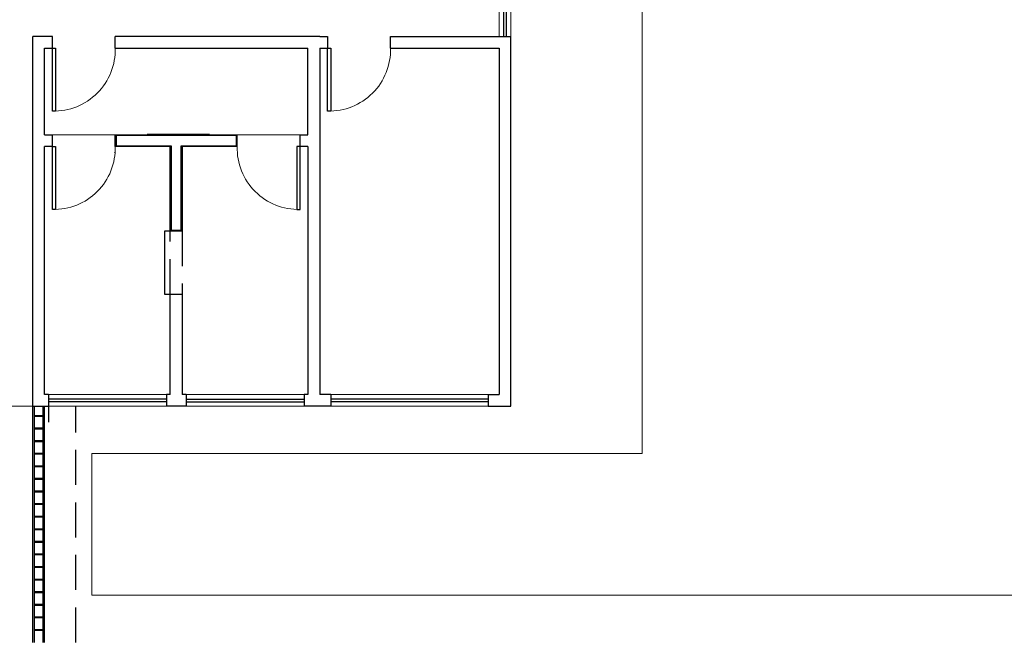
# Model space of a CAD drawing. Header units: millimetres. Extents: x -8 to 220, y -114 to 51.
# Tile 14 of 82: x 30 to 42, y -94 to -86. Entities that reach past the tile are written whole.
import ezdxf

# ---------------------------------------------------------------- set-up
doc = ezdxf.new("R2010")
doc.units = ezdxf.units.MM
doc.header["$MEASUREMENT"] = 0
doc.linetypes.add('HIDDEN', pattern=[0.9525, 0.635, -0.3175])
for name, color, linetype, lineweight in [('0.1', 1, 'Continuous', 9), ('02', 2, 'Continuous', 20), ('IFC-Caixa de passagem-Contorno', 44, 'Continuous', 5), ('Nível 1', 7, 'Continuous', 5)]:
    doc.layers.add(name, color=color, linetype=linetype, lineweight=lineweight)
for name, color, linetype in [('AR-SAN', 1, 'Continuous'), ('Arq-parede-alta', 5, 'Continuous'), ('JANELA', 3, 'Continuous'), ('parede', 5, 'Continuous'), ('porta', 3, 'Continuous'), ('PROJEÇÃO', 6, 'HIDDEN')]:
    doc.layers.add(name, color=color, linetype=linetype)

msp = doc.modelspace()

# ---------------------------------------------------------------- linework, layer by layer
at = {"layer": '0.1', "color": 8}
for p, q in [((30.89, -87.581), (30.09, -87.581)), ((32.44, -87.581), (33.24, -87.581))]:
    msp.add_line(p, q, dxfattribs=at)
msp.add_lwpolyline([(37.59, -77.656), (37.59, -91.632), (30.59, -91.632), (30.59, -93.432), (54.52, -93.432), (54.52, -106.632), (34.14, -106.632)], dxfattribs=at)
msp.add_lwpolyline([(33.59, -87.281, 0.429311), (34.39, -86.481), (34.39, -86.481)], format="xyb", dxfattribs=at)
for centre, start, end in [((30.11, -86.501), 268.5312, 1.4688), ((30.11, -87.751), 268.5312, 1.4688), ((33.22, -87.751), 178.5312, 271.4688)]:
    msp.add_arc(centre, 0.78, start, end, dxfattribs=at)
at = {"layer": '02', "color": 8}
for p, q in [((35.77, -86.331), (35.77, -84.331)), ((35.92, -86.331), (35.92, -84.331)), ((31.54, -90.882), (30.04, -90.882)), ((31.79, -90.882), (33.29, -90.882)), ((35.63, -90.882), (33.63, -90.882)), ((30.04, -91.032), (31.54, -91.032)), ((33.29, -91.032), (31.79, -91.032)), ((35.63, -91.032), (33.63, -91.032))]:
    msp.add_line(p, q, dxfattribs=at)
at = {"layer": 'AR-SAN'}
for p, q in [((31.292, -87.581), (32.092, -87.581)), ((31.297, -87.576), (32.087, -87.576))]:
    msp.add_line(p, q, dxfattribs=at)
at = {"layer": 'Arq-parede-alta', "color": 8, "ltscale": 0.03}
for p, q in [((29.84, -91.032), (29.84, -86.331)), ((34.39, -86.481), (34.39, -86.331)), ((29.99, -87.581), (29.99, -86.481)), ((33.34, -87.581), (33.34, -86.481)), ((33.49, -86.481), (33.49, -90.882)), ((34.39, -86.481), (34.47, -86.481)), ((34.39, -86.481), (35.77, -86.481)), ((35.77, -86.481), (35.77, -90.882)), ((30.09, -87.731), (30.09, -87.581)), ((30.89, -87.731), (30.89, -87.581)), ((32.44, -87.731), (32.44, -87.581)), ((33.24, -87.731), (33.24, -87.581)), ((29.99, -90.882), (29.99, -87.731)), ((33.34, -87.731), (33.34, -90.882)), ((30.04, -90.882), (29.99, -90.882)), ((30.04, -90.882), (30.04, -91.032)), ((31.59, -90.882), (31.54, -90.882)), ((33.63, -90.882), (33.49, -90.882)), ((35.63, -90.882), (35.77, -90.882)), ((29.84, -91.032), (30.04, -91.032)), ((31.79, -91.032), (31.54, -91.032)), ((33.63, -91.032), (33.29, -91.032)), ((35.63, -91.032), (35.92, -91.032)), ((29.97, -91.152), (29.86, -91.152))]:
    msp.add_line(p, q, dxfattribs=at)
for points in [[(33.49, -86.331), (33.59, -86.331), (33.59, -86.481)], [(34.39, -86.331), (35.92, -86.331)], [(35.92, -91.032), (35.92, -86.331)]]:
    msp.add_lwpolyline(points, dxfattribs=at)
at = {"layer": 'IFC-Caixa de passagem-Contorno'}
msp.add_line((30.882, -87.808), (30.882, -87.805), dxfattribs=at)
at = {"layer": 'JANELA', "color": 8}
msp.add_lwpolyline([(31.73, -87.721), (32.43, -87.721), (32.43, -87.591), (30.9, -87.591), (30.9, -87.721), (31.6, -87.721), (31.6, -88.796), (31.73, -88.796)], close=True, dxfattribs=at)
at = {"layer": 'Nível 1'}
msp.add_line((27.84, -91.032), (29.84, -91.032), dxfattribs=at)
at = {"layer": 'parede', "color": 8}
for p, q in [((30.09, -86.331), (29.84, -86.331)), ((33.49, -86.331), (30.89, -86.331)), ((30.89, -86.481), (30.89, -86.331)), ((29.99, -86.481), (30.09, -86.481)), ((30.89, -86.481), (33.34, -86.481)), ((30.89, -86.481), (30.99, -86.481)), ((33.49, -86.481), (33.59, -86.481)), ((29.99, -87.581), (30.09, -87.581)), ((30.89, -87.581), (32.44, -87.581)), ((33.24, -87.581), (33.34, -87.581)), ((30.09, -87.731), (29.99, -87.731)), ((31.59, -87.731), (30.89, -87.731)), ((32.44, -87.731), (31.74, -87.731)), ((33.34, -87.731), (33.24, -87.731)), ((31.59, -90.882), (31.59, -89.606)), ((31.59, -89.606), (31.74, -89.606)), ((31.74, -89.606), (31.74, -90.882)), ((31.54, -90.882), (31.54, -91.032)), ((31.79, -90.882), (31.74, -90.882)), ((31.79, -90.882), (31.79, -91.032)), ((33.34, -90.882), (33.29, -90.882)), ((33.29, -90.882), (33.29, -91.032)), ((33.63, -90.882), (33.63, -91.032)), ((35.63, -90.882), (35.63, -91.032)), ((29.86, -91.032), (29.86, -94.032)), ((29.97, -91.032), (29.97, -94.032)), ((29.97, -91.162), (29.86, -91.162)), ((29.97, -91.312), (29.86, -91.312)), ((29.97, -91.322), (29.86, -91.322)), ((29.97, -91.472), (29.86, -91.472)), ((29.97, -91.482), (29.86, -91.482)), ((29.97, -91.632), (29.86, -91.632)), ((29.97, -91.642), (29.86, -91.642)), ((29.97, -91.792), (29.86, -91.792)), ((29.97, -91.802), (29.86, -91.802)), ((29.97, -91.952), (29.86, -91.952)), ((29.97, -91.962), (29.86, -91.962)), ((29.97, -92.112), (29.86, -92.112)), ((29.97, -92.122), (29.86, -92.122)), ((29.97, -92.272), (29.86, -92.272)), ((29.97, -92.282), (29.86, -92.282)), ((29.97, -92.432), (29.86, -92.432)), ((29.97, -92.442), (29.86, -92.442)), ((29.97, -92.592), (29.86, -92.592)), ((29.97, -92.602), (29.86, -92.602)), ((29.97, -92.752), (29.86, -92.752)), ((29.97, -92.762), (29.86, -92.762)), ((29.97, -92.912), (29.86, -92.912)), ((29.97, -92.922), (29.86, -92.922)), ((29.97, -93.072), (29.86, -93.072)), ((29.97, -93.082), (29.86, -93.082)), ((29.97, -93.232), (29.86, -93.232)), ((29.97, -93.242), (29.86, -93.242)), ((29.97, -93.392), (29.86, -93.392)), ((29.97, -93.402), (29.86, -93.402)), ((29.97, -93.552), (29.86, -93.552)), ((29.97, -93.562), (29.86, -93.562)), ((29.97, -93.712), (29.86, -93.712)), ((29.97, -93.722), (29.86, -93.722)), ((29.97, -93.872), (29.86, -93.872)), ((29.97, -93.882), (29.86, -93.882))]:
    msp.add_line(p, q, dxfattribs=at)
for points in [[(30.09, -86.481), (30.09, -86.331)], [(31.74, -87.731), (31.74, -88.806), (31.59, -88.806), (31.59, -87.731)]]:
    msp.add_lwpolyline(points, dxfattribs=at)
at = {"layer": 'porta', "color": 8}
for p, q in [((35.825, -84.331), (35.825, -86.331)), ((35.86, -84.331), (35.86, -86.331)), ((31.54, -90.942), (30.04, -90.942)), ((31.54, -90.977), (30.04, -90.977)), ((31.79, -90.942), (33.29, -90.942)), ((31.79, -90.977), (33.29, -90.977)), ((35.63, -90.942), (33.63, -90.942)), ((35.63, -90.977), (33.63, -90.977)), ((29.84, -94.032), (29.84, -91.032)), ((29.99, -94.032), (29.99, -91.032))]:
    msp.add_line(p, q, dxfattribs=at)
for points in [[(30.09, -87.281), (30.09, -86.481), (30.13, -86.481), (30.13, -87.281)], [(33.59, -87.281), (33.59, -86.481), (33.63, -86.481), (33.63, -87.281)], [(30.09, -88.531), (30.09, -87.731), (30.13, -87.731), (30.13, -88.531)], [(33.24, -88.531), (33.24, -87.731), (33.2, -87.731), (33.2, -88.531)]]:
    msp.add_lwpolyline(points, close=True, dxfattribs=at)
msp.add_lwpolyline([(31.59, -88.806), (31.515, -88.806), (31.515, -89.606), (31.59, -89.606)], dxfattribs=at)
at = {"layer": 'PROJEÇÃO', "color": 8, "ltscale": 0.7}
for p, q in [((31.59, -89.606), (31.59, -88.806)), ((31.74, -88.806), (31.74, -89.606)), ((30.04, -91.032), (30.04, -91.232)), ((30.39, -94.032), (30.39, -91.032))]:
    msp.add_line(p, q, dxfattribs=at)

doc.saveas('drawing.dxf')
